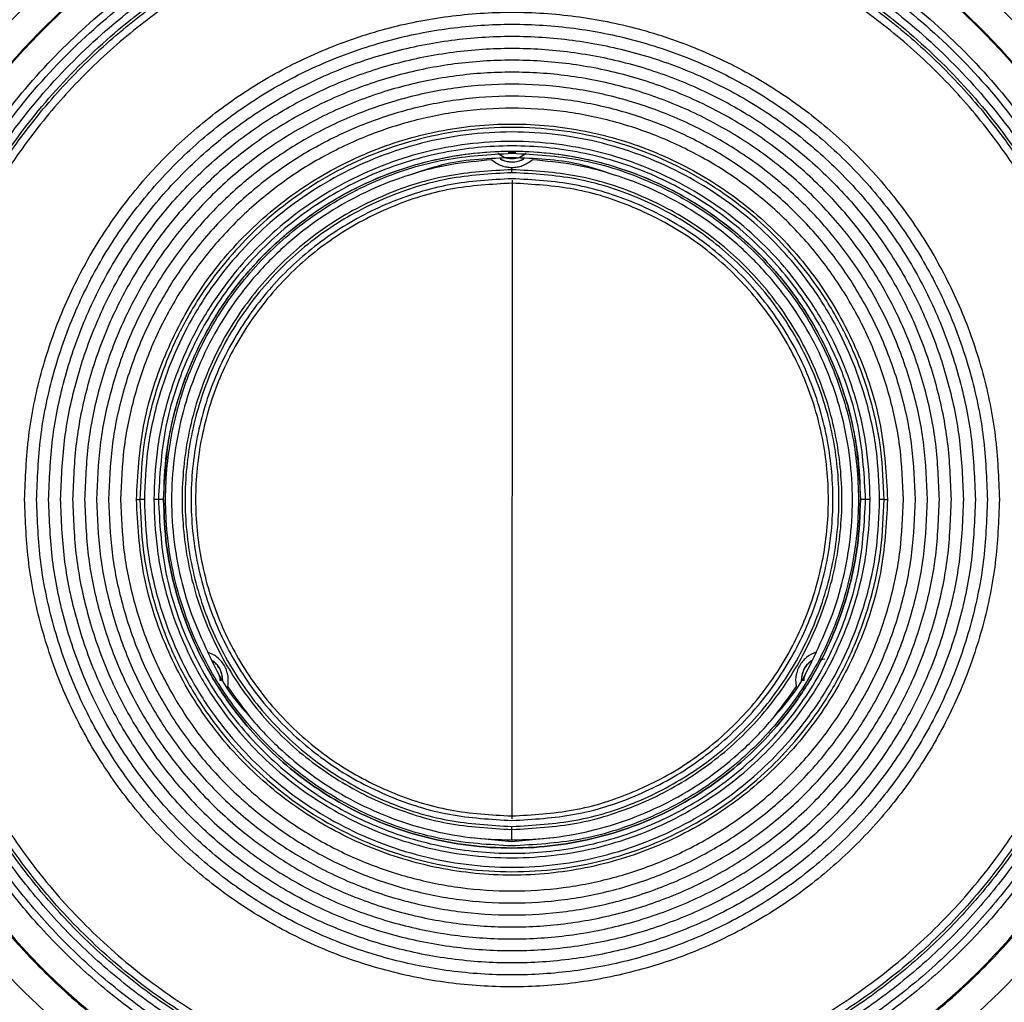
# Model space of a CAD drawing. Header units: millimetres. Extents: x 119 to 1138, y 29 to 774.
# Tile 19 of 53: x 475 to 541, y 435 to 501. Entities that reach past the tile are written whole.
import ezdxf

# ---------------------------------------------------------------- set-up
doc = ezdxf.new("R2010")
doc.units = ezdxf.units.MM
doc.styles.add('SLDTEXTSTYLE0', font='TXT', dxfattribs={"width": 0.7})
doc.dimstyles.new('SLDDIMSTYLE0', dxfattribs={"dimtxt": 9.245947, "dimasz": 3.302, "dimexe": 0, "dimexo": 0.0625, "dimgap": 2.311487, "dimtad": 1, "dimrnd": 1e-09, "dimzin": 4, "dimdsep": 46, "dimtxsty": 'SLDTEXTSTYLE0', "dimsah": 1, "dimcen": 0.09, "dimadec": 0, "dimazin": 1, "dimtfac": 1, "dimtofl": 0, "dimtmove": 0, "dimatfit": 3, "dimfxl": 1, "dimfrac": 2, "dimtolj": 1, "dimtzin": 12, "dimarcsym": 0})
doc.dimstyles.new('SLDDIMSTYLE1', dxfattribs={"dimtxt": 9.245947, "dimasz": 3.302, "dimexe": 0, "dimexo": 0.0625, "dimgap": 2.311487, "dimtad": 1, "dimrnd": 1e-09, "dimzin": 12, "dimdsep": 46, "dimtxsty": 'SLDTEXTSTYLE0', "dimsah": 1, "dimcen": 0.09, "dimadec": 0, "dimazin": 3, "dimtfac": 1, "dimtofl": 0, "dimtmove": 0, "dimatfit": 3, "dimfxl": 1, "dimfrac": 2, "dimtolj": 1, "dimtzin": 12, "dimarcsym": 0})

# ---------------------------------------------------------------- blocks, each defined once
blk = doc.blocks.new('_D')
at = {"color": 7, "linetype": 'Continuous', "lineweight": 0}
for p, q in [((421.077, 322.402), (421.077, 540.538)), ((595.077, 322.402), (595.077, 540.538)), ((421.077, 539.538), (595.077, 539.538))]:
    blk.add_line(p, q, dxfattribs=at)
at = {"color": 7, "linetype": 'Continuous', "lineweight": 18}
for points in [[(421.077, 539.538), (424.379, 539.03), (424.379, 540.046)], [(595.077, 539.538), (591.775, 540.046), (591.775, 539.03)]]:
    blk.add_solid(points, dxfattribs=at)
at = {"color": 7, "linetype": 'Continuous', "lineweight": 18, "insert": (491.575, 551.816), "char_height": 9.525, "attachment_point": 1, "style": 'SLDTEXTSTYLE0'}
blk.add_mtext('174.00', dxfattribs=at)
blk = doc.blocks.new('_D_1')
at = {"color": 7, "linetype": 'Continuous', "lineweight": 0}
for p, q in [((507.077, 514.713), (373.802, 514.713)), ((374.802, 317.602), (374.802, 514.713)), ((435.399, 317.602), (373.802, 317.602))]:
    blk.add_line(p, q, dxfattribs=at)
at = {"color": 7, "linetype": 'Continuous', "lineweight": 18}
for points in [[(374.802, 514.713), (374.294, 511.411), (375.31, 511.411)], [(374.802, 317.602), (375.31, 320.904), (374.294, 320.904)]]:
    blk.add_solid(points, dxfattribs=at)
at = {"color": 7, "linetype": 'Continuous', "lineweight": 18, "insert": (362.523, 394.376), "char_height": 9.525, "attachment_point": 1, "rotation": 90, "style": 'SLDTEXTSTYLE0'}
blk.add_mtext('197.11', dxfattribs=at)

msp = doc.modelspace()

# ---------------------------------------------------------------- linework, layer by layer
at = {"color": 7, "linetype": 'Continuous', "lineweight": 25}
for p, q in [((508.326, 491.652), (507.826, 491.652)), ((508.077, 490.502), (508.077, 490.652)), ((508.077, 490.302), (508.077, 490.502)), ((508.094, 489.802), (508.094, 489.602)), ((483.031, 468.502), (483.262, 468.502)), ((484.84, 468.502), (484.492, 468.502)), ((484.84, 468.502), (484.84, 468.502)), ((531.662, 468.502), (531.314, 468.502)), ((531.314, 468.502), (531.314, 468.502)), ((532.892, 468.502), (533.123, 468.502)), ((528.943, 457.855), (528.539, 457.783)), ((508.06, 447.402), (508.06, 447.202)), ((508.077, 446.502), (508.077, 446.702)), ((508.077, 445.802), (508.077, 446.502)), ((505.36, 445.97), (508.058, 445.702)), ((508.058, 445.702), (510.817, 445.972))]:
    msp.add_line(p, q, dxfattribs=at)
for start, end in [(116.28138, 141.97759), (38.02279, 63.72419), (217.99635, 243.73035), (296.26997, 322.00323)]:
    msp.add_arc((508.077, 468.502), 46.215, start, end, dxfattribs=at)
for points, knots in [([(501.577, 512.289), (500.233, 512.052), (497.439, 511.561), (493.204, 510.273), (488.808, 508.457), (484.343, 505.99), (479.923, 502.813), (476.074, 499.227), (472.831, 495.41), (470.176, 491.53), (467.887, 487.261), (466.04, 482.653), (464.701, 477.778), (463.921, 472.72), (463.73, 467.578), (464.137, 462.454), (465.125, 457.452), (466.655, 452.665), (468.671, 448.173), (471.356, 443.606), (474.777, 439.155), (478.937, 435.041), (483.327, 431.693), (487.793, 429.071), (492.212, 427.109), (496.493, 425.724), (500.572, 424.839), (504.41, 424.341), (506.887, 424.283), (508.077, 424.255)], [0, 0, 0, 0, 0.030894, 0.064203, 0.100035, 0.138456, 0.179477, 0.22303, 0.257274, 0.292748, 0.329308, 0.366779, 0.40495, 0.443588, 0.482439, 0.521243, 0.559741, 0.597684, 0.634847, 0.671032, 0.717461, 0.761572, 0.803179, 0.842195, 0.878612, 0.912488, 0.943922, 0.973043, 1, 1, 1, 1]), ([(508.077, 424.255), (509.267, 424.283), (511.744, 424.341), (515.582, 424.839), (519.661, 425.724), (523.942, 427.109), (528.361, 429.071), (532.827, 431.693), (537.217, 435.041), (541.377, 439.155), (544.798, 443.606), (547.483, 448.173), (549.499, 452.665), (551.03, 457.452), (552.017, 462.454), (552.424, 467.578), (552.233, 472.72), (551.453, 477.778), (550.114, 482.653), (548.267, 487.261), (545.978, 491.53), (543.324, 495.41), (540.08, 499.227), (536.231, 502.813), (531.811, 505.99), (527.346, 508.457), (522.95, 510.273), (518.715, 511.561), (515.921, 512.052), (514.577, 512.289)], [0, 0, 0, 0, 0.026957, 0.056078, 0.087512, 0.121388, 0.157805, 0.196821, 0.238428, 0.282539, 0.328968, 0.365153, 0.402316, 0.440259, 0.478757, 0.517561, 0.556412, 0.59505, 0.633221, 0.670692, 0.707252, 0.742726, 0.77697, 0.820523, 0.861544, 0.899965, 0.935797, 0.969106, 1, 1, 1, 1]), ([(493.676, 510.343), (493.004, 510.131), (490.649, 509.386), (486.808, 507.484), (482.233, 504.654), (478.01, 501.217), (474.227, 497.288), (470.97, 492.942), (468.299, 488.291), (466.241, 483.449), (464.812, 478.529), (463.939, 473.639), (463.816, 470.394), (463.755, 468.802)], [0, 0, 0, 0, 0.038698, 0.135648, 0.234303, 0.333967, 0.433898, 0.533343, 0.63157, 0.7279, 0.821733, 0.912566, 1, 1, 1, 1]), ([(552.399, 468.802), (552.338, 470.394), (552.215, 473.639), (551.342, 478.529), (549.913, 483.449), (547.855, 488.291), (545.184, 492.942), (541.928, 497.288), (538.144, 501.217), (533.921, 504.654), (529.346, 507.484), (525.505, 509.386), (523.15, 510.131), (522.478, 510.343)], [0, 0, 0, 0, 0.0874345, 0.178267, 0.2721, 0.36843, 0.4666568, 0.5661016, 0.6660328, 0.7656969, 0.8643525, 0.9613024, 1, 1, 1, 1]), ([(465.62, 468.512), (465.666, 470.005), (465.757, 472.982), (466.483, 477.378), (467.618, 481.63), (469.166, 485.677), (471.072, 489.466), (473.633, 493.507), (476.956, 497.59), (481.098, 501.437), (485.411, 504.568), (488.46, 506.138), (489.934, 506.897)], [0, 0, 0, 0, 0.0934079, 0.1862996, 0.2781758, 0.3685696, 0.4570598, 0.54328, 0.6676476, 0.7854826, 0.8963289, 1, 1, 1, 1]), ([(466.116, 468.512), (466.191, 470.417), (466.344, 474.285), (467.596, 480.047), (469.634, 485.695), (472.506, 491.043), (476.114, 495.926), (480.349, 500.181), (485.024, 503.775), (488.456, 505.567), (490.146, 506.449)], [0, 0, 0, 0, 0.120627, 0.244926, 0.371799, 0.5, 0.628201, 0.755074, 0.879373, 1, 1, 1, 1]), ([(526.008, 506.449), (527.698, 505.567), (531.131, 503.775), (535.805, 500.181), (540.04, 495.926), (543.648, 491.043), (546.52, 485.695), (548.558, 480.047), (549.81, 474.285), (549.963, 470.417), (550.038, 468.512)], [0, 0, 0, 0, 0.120627, 0.244926, 0.371799, 0.5, 0.628201, 0.755074, 0.879373, 1, 1, 1, 1]), ([(526.22, 506.897), (527.694, 506.138), (530.744, 504.568), (535.056, 501.437), (539.198, 497.59), (542.521, 493.507), (545.082, 489.466), (546.988, 485.677), (548.537, 481.63), (549.671, 477.378), (550.398, 472.982), (550.488, 470.005), (550.534, 468.512)], [0, 0, 0, 0, 0.103671, 0.214517, 0.332352, 0.45672, 0.54294, 0.63143, 0.721824, 0.8137, 0.906592, 1, 1, 1, 1]), ([(466.717, 468.512), (466.79, 470.379), (466.939, 474.17), (468.159, 479.817), (470.143, 485.353), (472.941, 490.599), (476.456, 495.395), (480.584, 499.583), (485.144, 503.13), (488.495, 504.908), (490.146, 505.783)], [0, 0, 0, 0, 0.120681, 0.244989, 0.371839, 0.5, 0.628161, 0.755011, 0.879319, 1, 1, 1, 1]), ([(526.008, 505.783), (527.659, 504.908), (531.01, 503.13), (535.57, 499.583), (539.698, 495.395), (543.213, 490.599), (546.011, 485.353), (547.995, 479.817), (549.215, 474.17), (549.364, 470.379), (549.437, 468.512)], [0, 0, 0, 0, 0.120681, 0.244989, 0.371839, 0.5, 0.628161, 0.755011, 0.879319, 1, 1, 1, 1]), ([(467.215, 468.512), (467.287, 470.357), (467.434, 474.102), (468.64, 479.681), (470.6, 485.15), (473.364, 490.333), (476.837, 495.071), (480.915, 499.208), (485.42, 502.713), (488.731, 504.469), (490.362, 505.334)], [0, 0, 0, 0, 0.120681, 0.244989, 0.371839, 0.5, 0.628161, 0.755011, 0.879319, 1, 1, 1, 1]), ([(525.792, 505.334), (527.423, 504.469), (530.734, 502.713), (535.239, 499.208), (539.318, 495.071), (542.79, 490.333), (545.554, 485.15), (547.514, 479.681), (548.72, 474.102), (548.867, 470.357), (548.939, 468.512)], [0, 0, 0, 0, 0.120681, 0.244989, 0.371839, 0.5, 0.628161, 0.755011, 0.879319, 1, 1, 1, 1]), ([(532.892, 468.502), (532.849, 469.603), (532.758, 471.95), (532.053, 475.156), (531.007, 478.135), (529.696, 480.813), (528.103, 483.25), (526.308, 485.404), (524.398, 487.26), (522.21, 488.965), (519.756, 490.461), (517.067, 491.696), (514.186, 492.618), (511.167, 493.188), (508.077, 493.382), (504.987, 493.188), (501.968, 492.618), (499.087, 491.696), (496.398, 490.461), (493.944, 488.965), (491.756, 487.26), (489.846, 485.404), (488.051, 483.25), (486.458, 480.813), (485.147, 478.135), (484.101, 475.156), (483.396, 471.95), (483.305, 469.603), (483.262, 468.502)], [0, 0, 0, 0, 0.042374, 0.090314, 0.12565, 0.163802, 0.204815, 0.23744, 0.271593, 0.307175, 0.344042, 0.382005, 0.420835, 0.460264, 0.5, 0.539736, 0.579165, 0.617995, 0.655958, 0.692825, 0.728407, 0.76256, 0.795185, 0.836198, 0.87435, 0.909686, 0.957626, 1, 1, 1, 1]), ([(532.592, 468.502), (532.55, 469.59), (532.46, 471.909), (531.763, 475.075), (530.73, 478.019), (529.435, 480.664), (527.862, 483.072), (526.088, 485.2), (524.201, 487.034), (522.039, 488.718), (519.615, 490.196), (516.959, 491.416), (514.112, 492.327), (511.13, 492.89), (508.077, 493.081), (505.024, 492.89), (502.042, 492.327), (499.195, 491.416), (496.539, 490.196), (494.115, 488.718), (491.953, 487.034), (490.066, 485.2), (488.292, 483.072), (486.719, 480.664), (485.424, 478.019), (484.391, 475.075), (483.694, 471.909), (483.604, 469.59), (483.562, 468.502)], [0, 0, 0, 0, 0.042374, 0.090314, 0.12565, 0.163802, 0.204815, 0.23744, 0.271593, 0.307175, 0.344042, 0.382005, 0.420835, 0.460264, 0.5, 0.539736, 0.579165, 0.617995, 0.655958, 0.692825, 0.728407, 0.76256, 0.795185, 0.836198, 0.87435, 0.909686, 0.957626, 1, 1, 1, 1]), ([(531.962, 468.502), (531.921, 469.562), (531.833, 471.821), (531.154, 474.906), (530.147, 477.774), (528.886, 480.351), (527.353, 482.697), (525.625, 484.77), (523.787, 486.557), (521.68, 488.198), (519.319, 489.638), (516.73, 490.826), (513.957, 491.714), (511.051, 492.263), (508.077, 492.449), (505.103, 492.263), (502.197, 491.714), (499.424, 490.826), (496.835, 489.638), (494.474, 488.198), (492.368, 486.557), (490.529, 484.77), (488.801, 482.697), (487.268, 480.351), (486.007, 477.774), (485, 474.906), (484.321, 471.821), (484.233, 469.562), (484.192, 468.502)], [0, 0, 0, 0, 0.042374, 0.090314, 0.12565, 0.163802, 0.204815, 0.23744, 0.271593, 0.307175, 0.344042, 0.382005, 0.420835, 0.460264, 0.5, 0.539736, 0.579165, 0.617995, 0.655958, 0.692825, 0.728407, 0.76256, 0.795185, 0.836198, 0.87435, 0.909686, 0.957626, 1, 1, 1, 1]), ([(484.84, 468.502), (484.88, 469.533), (484.966, 471.731), (485.626, 474.732), (486.606, 477.522), (487.833, 480.03), (489.324, 482.312), (491.005, 484.329), (492.794, 486.067), (494.843, 487.663), (497.141, 489.065), (499.658, 490.221), (502.357, 491.084), (505.184, 491.618), (508.077, 491.799), (510.97, 491.618), (513.797, 491.084), (516.496, 490.221), (519.014, 489.065), (521.311, 487.663), (523.36, 486.067), (525.149, 484.329), (526.83, 482.312), (528.321, 480.03), (529.549, 477.522), (530.528, 474.732), (531.188, 471.731), (531.274, 469.533), (531.314, 468.502)], [0, 0, 0, 0, 0.042374, 0.090314, 0.12565, 0.163802, 0.204815, 0.23744, 0.271593, 0.307175, 0.344042, 0.382005, 0.420835, 0.460264, 0.5, 0.539736, 0.579165, 0.617995, 0.655958, 0.692825, 0.728407, 0.76256, 0.795185, 0.836198, 0.87435, 0.909686, 0.957626, 1, 1, 1, 1]), ([(508.096, 491.302), (506.594, 491.251), (504.304, 491.173), (502.143, 490.44), (501.399, 490.188)], [0, 0, 0, 0, 0.655534, 1, 1, 1, 1]), ([(506.742, 491.163), (506.841, 491.083), (507.027, 490.933), (507.364, 490.773), (507.715, 490.671), (507.958, 490.658), (508.077, 490.652)], [0, 0, 0, 0, 0.288327, 0.542164, 0.774508, 1, 1, 1, 1]), ([(509.025, 491.583), (508.889, 491.485), (508.607, 491.282), (508.077, 491.193), (507.548, 491.282), (507.266, 491.485), (507.129, 491.583)], [0, 0, 0, 0, 0.241541, 0.49992, 0.758342, 1, 1, 1, 1]), ([(507.298, 491.224), (507.302, 491.221), (507.413, 491.144), (507.678, 491.063), (508.076, 491.004), (508.473, 491.062), (508.741, 491.144), (508.853, 491.222), (508.859, 491.226)], [0, 0, 0, 0, 0.0089139, 0.2498265, 0.4981536, 0.7464807, 0.9873934, 1, 1, 1, 1]), ([(507.333, 491.227), (507.372, 491.199), (507.584, 491.047), (508.076, 491.003), (508.569, 491.047), (508.783, 491.2), (508.824, 491.23)], [0, 0, 0, 0, 0.09199, 0.498047, 0.904105, 1, 1, 1, 1]), ([(508.077, 490.652), (508.193, 490.658), (508.431, 490.67), (508.78, 490.769), (509.122, 490.929), (509.311, 491.081), (509.412, 491.163)], [0, 0, 0, 0, 0.218809, 0.449438, 0.705775, 1, 1, 1, 1]), ([(514.852, 490.158), (514.088, 490.419), (511.908, 491.164), (509.597, 491.248), (508.096, 491.302)], [0, 0, 0, 0, 0.350606, 1, 1, 1, 1]), ([(463.754, 468.502), (463.787, 467.218), (463.854, 464.539), (464.437, 460.38), (465.48, 455.947), (467.124, 451.296), (469.461, 446.513), (472.307, 442.161), (475.514, 438.313), (478.925, 434.998), (482.834, 431.953), (487.216, 429.28), (492.019, 427.075), (497.166, 425.428), (502.558, 424.409), (508.077, 424.064), (513.596, 424.409), (518.988, 425.428), (524.135, 427.075), (528.938, 429.28), (533.32, 431.953), (537.229, 434.998), (540.641, 438.313), (543.847, 442.161), (546.693, 446.513), (549.031, 451.296), (550.674, 455.947), (551.717, 460.38), (552.3, 464.539), (552.367, 467.218), (552.4, 468.502)], [0, 0, 0, 0, 0.027668, 0.057727, 0.090349, 0.125682, 0.163831, 0.20484, 0.237462, 0.271612, 0.307191, 0.344055, 0.382015, 0.420841, 0.460267, 0.5, 0.539733, 0.579159, 0.617985, 0.655945, 0.692809, 0.728388, 0.762538, 0.79516, 0.836169, 0.874318, 0.909651, 0.942273, 0.972332, 1, 1, 1, 1]), ([(508.077, 426.055), (506.847, 426.086), (504.281, 426.151), (500.297, 426.709), (496.051, 427.709), (491.596, 429.283), (487.014, 431.522), (482.845, 434.248), (479.16, 437.32), (475.983, 440.587), (473.067, 444.332), (470.507, 448.529), (468.392, 453.13), (466.824, 458.061), (465.811, 463.225), (465.684, 466.745), (465.62, 468.512)], [0, 0, 0, 0, 0.055336, 0.115455, 0.180699, 0.251363, 0.327662, 0.40968, 0.474924, 0.543225, 0.614382, 0.68811, 0.76403, 0.841683, 0.920534, 1, 1, 1, 1]), ([(550.038, 468.512), (550.007, 467.297), (549.943, 464.761), (549.392, 460.822), (548.404, 456.626), (546.848, 452.223), (544.635, 447.695), (541.941, 443.575), (538.905, 439.932), (535.676, 436.793), (531.975, 433.911), (527.826, 431.38), (523.279, 429.293), (518.406, 427.733), (513.302, 426.769), (508.077, 426.442), (502.852, 426.769), (497.748, 427.733), (492.875, 429.293), (488.328, 431.38), (484.18, 433.911), (480.478, 436.793), (477.249, 439.932), (474.214, 443.575), (471.519, 447.695), (469.306, 452.223), (467.75, 456.626), (466.762, 460.822), (466.211, 464.761), (466.147, 467.297), (466.116, 468.512)], [0, 0, 0, 0, 0.027668, 0.057727, 0.090349, 0.125682, 0.163831, 0.20484, 0.237462, 0.271612, 0.307191, 0.344055, 0.382015, 0.420841, 0.460267, 0.5, 0.539733, 0.579159, 0.617985, 0.655945, 0.692809, 0.728388, 0.762538, 0.79516, 0.836169, 0.874318, 0.909651, 0.942273, 0.972332, 1, 1, 1, 1]), ([(549.437, 468.512), (549.407, 467.314), (549.344, 464.814), (548.8, 460.932), (547.827, 456.797), (546.293, 452.456), (544.112, 447.993), (541.456, 443.932), (538.464, 440.341), (535.28, 437.247), (531.632, 434.406), (527.544, 431.911), (523.062, 429.854), (518.258, 428.317), (513.227, 427.366), (508.077, 427.044), (502.927, 427.366), (497.896, 428.317), (493.092, 429.854), (488.61, 431.911), (484.522, 434.406), (480.874, 437.247), (477.69, 440.341), (474.698, 443.932), (472.042, 447.993), (469.861, 452.456), (468.327, 456.797), (467.354, 460.932), (466.81, 464.814), (466.747, 467.314), (466.717, 468.512)], [0, 0, 0, 0, 0.027668, 0.057727, 0.090349, 0.125682, 0.163831, 0.20484, 0.237462, 0.271612, 0.307191, 0.344055, 0.382015, 0.420841, 0.460267, 0.5, 0.539733, 0.579159, 0.617985, 0.655945, 0.692809, 0.728388, 0.762538, 0.79516, 0.836169, 0.874318, 0.909651, 0.942273, 0.972332, 1, 1, 1, 1]), ([(548.939, 468.512), (548.909, 467.328), (548.847, 464.859), (548.31, 461.024), (547.348, 456.938), (545.833, 452.65), (543.678, 448.24), (541.054, 444.228), (538.098, 440.681), (534.953, 437.624), (531.349, 434.817), (527.309, 432.352), (522.881, 430.32), (518.136, 428.801), (513.165, 427.862), (508.077, 427.544), (502.989, 427.862), (498.018, 428.801), (493.273, 430.32), (488.845, 432.352), (484.805, 434.817), (481.201, 437.624), (478.056, 440.681), (475.1, 444.228), (472.476, 448.24), (470.321, 452.65), (468.806, 456.938), (467.844, 461.024), (467.307, 464.859), (467.245, 467.328), (467.215, 468.512)], [0, 0, 0, 0, 0.027668, 0.057727, 0.090349, 0.125682, 0.163831, 0.20484, 0.237462, 0.271612, 0.307191, 0.344055, 0.382015, 0.420841, 0.460267, 0.5, 0.539733, 0.579159, 0.617985, 0.655945, 0.692809, 0.728388, 0.762538, 0.79516, 0.836169, 0.874318, 0.909651, 0.942273, 0.972332, 1, 1, 1, 1]), ([(483.562, 468.502), (483.525, 468.502), (483.449, 468.502), (483.35, 468.502), (483.28, 468.502), (483.268, 468.502), (483.262, 468.502)], [0, 0, 0, 0, 0.2407727, 0.5, 0.7592273, 1, 1, 1, 1]), ([(483.262, 468.502), (483.305, 467.401), (483.396, 465.054), (484.101, 461.849), (485.147, 458.869), (486.458, 456.191), (488.051, 453.755), (489.846, 451.601), (491.756, 449.744), (493.944, 448.04), (496.398, 446.543), (499.087, 445.308), (501.968, 444.386), (504.987, 443.816), (508.077, 443.623), (511.167, 443.816), (514.186, 444.386), (517.067, 445.308), (519.756, 446.543), (522.21, 448.04), (524.398, 449.744), (526.308, 451.601), (528.103, 453.755), (529.696, 456.191), (531.007, 458.869), (532.053, 461.849), (532.758, 465.054), (532.849, 467.401), (532.892, 468.502)], [0, 0, 0, 0, 0.042374, 0.090314, 0.12565, 0.163802, 0.204815, 0.23744, 0.271593, 0.307175, 0.344042, 0.382005, 0.420835, 0.460264, 0.5, 0.539736, 0.579165, 0.617995, 0.655958, 0.692825, 0.728407, 0.76256, 0.795185, 0.836198, 0.87435, 0.909686, 0.957626, 1, 1, 1, 1]), ([(483.562, 468.502), (483.604, 467.414), (483.694, 465.096), (484.391, 461.929), (485.424, 458.986), (486.719, 456.34), (488.292, 453.933), (490.066, 451.805), (491.953, 449.971), (494.115, 448.287), (496.539, 446.808), (499.195, 445.588), (502.042, 444.677), (505.024, 444.114), (508.077, 443.923), (511.13, 444.114), (514.112, 444.677), (516.959, 445.588), (519.615, 446.808), (522.039, 448.287), (524.201, 449.971), (526.088, 451.805), (527.862, 453.933), (529.435, 456.34), (530.73, 458.986), (531.763, 461.929), (532.46, 465.096), (532.55, 467.414), (532.592, 468.502)], [0, 0, 0, 0, 0.042374, 0.090314, 0.12565, 0.163802, 0.204815, 0.23744, 0.271593, 0.307175, 0.344042, 0.382005, 0.420835, 0.460264, 0.5, 0.539736, 0.579165, 0.617995, 0.655958, 0.692825, 0.728407, 0.76256, 0.795185, 0.836198, 0.87435, 0.909686, 0.957626, 1, 1, 1, 1]), ([(484.192, 468.502), (484.233, 467.442), (484.321, 465.183), (485, 462.098), (486.007, 459.23), (487.268, 456.653), (488.801, 454.307), (490.529, 452.234), (492.368, 450.447), (494.474, 448.807), (496.835, 447.366), (499.424, 446.178), (502.197, 445.29), (505.103, 444.741), (508.077, 444.555), (511.051, 444.741), (513.957, 445.29), (516.73, 446.178), (519.319, 447.366), (521.68, 448.807), (523.787, 450.447), (525.625, 452.234), (527.353, 454.307), (528.886, 456.653), (530.147, 459.23), (531.154, 462.098), (531.833, 465.183), (531.921, 467.442), (531.962, 468.502)], [0, 0, 0, 0, 0.042374, 0.090314, 0.12565, 0.163802, 0.204815, 0.23744, 0.271593, 0.307175, 0.344042, 0.382005, 0.420835, 0.460264, 0.5, 0.539736, 0.579165, 0.617995, 0.655958, 0.692825, 0.728407, 0.76256, 0.795185, 0.836198, 0.87435, 0.909686, 0.957626, 1, 1, 1, 1]), ([(484.492, 468.502), (484.486, 468.502), (484.474, 468.502), (484.404, 468.502), (484.305, 468.502), (484.229, 468.502), (484.192, 468.502)], [0, 0, 0, 0, 0.2407727, 0.5, 0.7592273, 1, 1, 1, 1]), ([(484.84, 468.502), (484.88, 467.471), (484.965, 465.273), (485.626, 462.272), (486.605, 459.482), (487.832, 456.974), (489.324, 454.692), (491.005, 452.675), (492.794, 450.937), (494.843, 449.341), (497.14, 447.939), (499.658, 446.783), (502.357, 445.92), (505.184, 445.386), (508.077, 445.205), (510.97, 445.386), (513.797, 445.92), (516.496, 446.783), (519.014, 447.939), (521.311, 449.341), (523.361, 450.937), (525.149, 452.675), (526.83, 454.692), (528.322, 456.974), (529.549, 459.482), (530.528, 462.272), (531.189, 465.273), (531.274, 467.471), (531.314, 468.502)], [0, 0, 0, 0, 0.042374, 0.090314, 0.12565, 0.163802, 0.204815, 0.23744, 0.271593, 0.307175, 0.344042, 0.382005, 0.420835, 0.460264, 0.5, 0.539736, 0.579165, 0.617995, 0.655958, 0.692825, 0.728407, 0.76256, 0.795185, 0.836198, 0.87435, 0.909686, 0.957626, 1, 1, 1, 1]), ([(531.314, 468.502), (531.274, 467.471), (531.188, 465.273), (530.528, 462.272), (529.549, 459.482), (528.321, 456.974), (526.83, 454.693), (525.149, 452.676), (523.36, 450.937), (521.311, 449.341), (519.014, 447.939), (516.496, 446.784), (513.797, 445.92), (510.97, 445.386), (508.077, 445.205), (505.184, 445.386), (502.357, 445.92), (499.658, 446.784), (497.141, 447.939), (494.843, 449.341), (492.794, 450.937), (491.005, 452.676), (489.324, 454.693), (487.833, 456.974), (486.606, 459.482), (485.626, 462.272), (484.966, 465.273), (484.88, 467.471), (484.84, 468.502)], [0, 0, 0, 0, 0.042374, 0.090314, 0.12565, 0.163802, 0.204815, 0.23744, 0.271593, 0.307175, 0.344042, 0.382005, 0.420835, 0.460264, 0.5, 0.539736, 0.579165, 0.617995, 0.655958, 0.692825, 0.728407, 0.76256, 0.795185, 0.836198, 0.87435, 0.909686, 0.957626, 1, 1, 1, 1]), ([(550.534, 468.512), (550.47, 466.745), (550.343, 463.225), (549.33, 458.061), (547.762, 453.13), (545.648, 448.529), (543.087, 444.332), (540.171, 440.587), (536.995, 437.32), (533.309, 434.248), (529.14, 431.522), (524.558, 429.283), (520.103, 427.709), (515.858, 426.709), (511.873, 426.151), (509.307, 426.086), (508.077, 426.055)], [0, 0, 0, 0, 0.079466, 0.158317, 0.23597, 0.31189, 0.385618, 0.456775, 0.525076, 0.59032, 0.672338, 0.748637, 0.819301, 0.884545, 0.944664, 1, 1, 1, 1]), ([(531.962, 468.502), (531.925, 468.502), (531.849, 468.502), (531.75, 468.502), (531.68, 468.502), (531.668, 468.502), (531.662, 468.502)], [0, 0, 0, 0, 0.240773, 0.5, 0.759227, 1, 1, 1, 1]), ([(532.892, 468.502), (532.886, 468.502), (532.874, 468.502), (532.804, 468.502), (532.705, 468.502), (532.629, 468.502), (532.592, 468.502)], [0, 0, 0, 0, 0.2407727, 0.5, 0.7592273, 1, 1, 1, 1]), ([(487.773, 458.355), (488.178, 457.493), (488.946, 455.857), (490.154, 454.514), (490.725, 453.878)], [0, 0, 0, 0, 0.52677, 1, 1, 1, 1]), ([(489.12, 456.016), (489.147, 456.245), (489.186, 456.57), (489.074, 457.046), (488.935, 457.379), (488.729, 457.689), (488.467, 457.956), (488.153, 458.183), (487.916, 458.276), (487.785, 458.328)], [0, 0, 0, 0, 0.257031, 0.363589, 0.478227, 0.599036, 0.712723, 0.840331, 1, 1, 1, 1]), ([(525.436, 453.887), (525.997, 454.51), (527.2, 455.846), (527.967, 457.475), (528.376, 458.344)], [0, 0, 0, 0, 0.466223, 1, 1, 1, 1]), ([(528.369, 458.328), (528.156, 458.237), (527.855, 458.108), (527.5, 457.773), (527.281, 457.486), (527.116, 457.153), (527.015, 456.792), (526.976, 456.407), (527.013, 456.156), (527.034, 456.016)], [0, 0, 0, 0, 0.257031, 0.363589, 0.478227, 0.599036, 0.712723, 0.840331, 1, 1, 1, 1]), ([(488.791, 456.426), (488.779, 456.58), (488.75, 456.929), (488.527, 457.347), (488.287, 457.626), (488.144, 457.718), (488.097, 457.748)], [0, 0, 0, 0, 0.29696, 0.672589, 0.892409, 1, 1, 1, 1]), ([(488.792, 456.426), (488.766, 456.636), (488.714, 457.058), (488.436, 457.518), (488.185, 457.67), (488.117, 457.711)], [0, 0, 0, 0, 0.420772, 0.841544, 1, 1, 1, 1]), ([(528.037, 457.711), (527.97, 457.67), (527.72, 457.519), (527.441, 457.06), (527.389, 456.639), (527.362, 456.428)], [0, 0, 0, 0, 0.156923, 0.578462, 1, 1, 1, 1]), ([(528.057, 457.748), (528.011, 457.718), (527.869, 457.627), (527.629, 457.35), (527.405, 456.932), (527.376, 456.583), (527.363, 456.428)], [0, 0, 0, 0, 0.105963, 0.326184, 0.7024978, 1, 1, 1, 1])]:
    msp.add_open_spline(points, degree=3, knots=knots, dxfattribs=at)
for points in [[(467.394, 468.512), (467.444, 470.05), (467.545, 473.125), (468.357, 477.679), (469.641, 482.115), (471.43, 486.377), (473.686, 490.409), (476.384, 494.16), (479.49, 497.581), (482.963, 500.629), (486.758, 503.266), (490.829, 505.448), (495.113, 507.191), (498.1, 507.931), (499.594, 508.301)], [(516.56, 508.301), (518.054, 507.931), (521.041, 507.191), (525.325, 505.448), (529.396, 503.266), (533.191, 500.629), (536.664, 497.581), (539.77, 494.16), (542.468, 490.409), (544.725, 486.377), (546.513, 482.115), (547.797, 477.679), (548.609, 473.125), (548.71, 470.05), (548.76, 468.512)], [(501.377, 508.133), (499.841, 507.819), (496.77, 507.193), (492.342, 505.579), (488.123, 503.498), (484.178, 500.929), (480.559, 497.92), (477.316, 494.508), (474.493, 490.742), (472.129, 486.671), (470.253, 482.353), (468.905, 477.846), (468.053, 473.211), (467.947, 470.078), (467.894, 468.512)], [(548.26, 468.512), (548.207, 470.078), (548.101, 473.211), (547.249, 477.846), (545.901, 482.353), (544.025, 486.671), (541.662, 490.742), (538.838, 494.508), (535.595, 497.92), (531.976, 500.929), (528.031, 503.498), (523.812, 505.579), (519.384, 507.193), (516.313, 507.819), (514.777, 508.133)], [(475.577, 468.502), (475.631, 469.92), (475.738, 472.756), (476.601, 476.938), (477.963, 480.975), (479.851, 484.799), (482.219, 488.343), (485.03, 491.549), (488.236, 494.36), (491.781, 496.728), (495.604, 498.614), (499.641, 499.984), (503.823, 500.816), (508.077, 501.095), (512.331, 500.816), (516.513, 499.984), (520.55, 498.614), (524.374, 496.728), (527.918, 494.36), (531.124, 491.549), (533.935, 488.343), (536.303, 484.799), (538.191, 480.975), (539.553, 476.938), (540.416, 472.756), (540.523, 469.92), (540.577, 468.502)], [(476.377, 468.502), (476.429, 469.885), (476.534, 472.652), (477.376, 476.73), (478.705, 480.668), (480.546, 484.397), (482.856, 487.855), (485.598, 490.981), (488.724, 493.723), (492.182, 496.034), (495.911, 497.873), (499.849, 499.21), (503.928, 500.021), (508.077, 500.293), (512.227, 500.021), (516.305, 499.21), (520.243, 497.873), (523.972, 496.034), (527.43, 493.723), (530.556, 490.981), (533.298, 487.855), (535.608, 484.397), (537.45, 480.668), (538.778, 476.73), (539.62, 472.652), (539.725, 469.885), (539.777, 468.502)], [(477.177, 468.502), (477.228, 469.85), (477.33, 472.547), (478.151, 476.522), (479.446, 480.361), (481.241, 483.996), (483.492, 487.367), (486.165, 490.414), (489.213, 493.087), (492.583, 495.339), (496.218, 497.132), (500.057, 498.435), (504.032, 499.225), (508.077, 499.49), (512.122, 499.225), (516.097, 498.435), (519.936, 497.132), (523.571, 495.339), (526.942, 493.087), (529.989, 490.414), (532.662, 487.367), (534.913, 483.996), (536.708, 480.361), (538.003, 476.522), (538.824, 472.547), (538.926, 469.85), (538.977, 468.502)], [(477.977, 468.502), (478.027, 469.815), (478.126, 472.442), (478.926, 476.315), (480.187, 480.054), (481.936, 483.595), (484.129, 486.878), (486.732, 489.847), (489.701, 492.45), (492.984, 494.644), (496.525, 496.39), (500.264, 497.66), (504.137, 498.43), (508.077, 498.688), (512.017, 498.43), (515.89, 497.66), (519.629, 496.39), (523.17, 494.644), (526.453, 492.45), (529.422, 489.847), (532.025, 486.878), (534.219, 483.595), (535.967, 480.054), (537.228, 476.315), (538.028, 472.442), (538.127, 469.815), (538.177, 468.502)], [(537.377, 468.502), (537.329, 469.781), (537.232, 472.337), (536.454, 476.107), (535.226, 479.747), (533.524, 483.194), (531.389, 486.39), (528.854, 489.28), (525.965, 491.814), (522.769, 493.949), (519.322, 495.649), (515.682, 496.885), (511.912, 497.635), (508.077, 497.886), (504.242, 497.635), (500.472, 496.885), (496.832, 495.649), (493.385, 493.949), (490.189, 491.814), (487.3, 489.28), (484.765, 486.39), (482.63, 483.194), (480.928, 479.747), (479.7, 476.107), (478.922, 472.337), (478.825, 469.781), (478.777, 468.502)], [(536.577, 468.502), (536.53, 469.746), (536.436, 472.233), (535.679, 475.9), (534.484, 479.44), (532.829, 482.793), (530.752, 485.901), (528.287, 488.712), (525.476, 491.177), (522.368, 493.254), (519.015, 494.908), (515.474, 496.11), (511.808, 496.839), (508.077, 497.084), (504.346, 496.839), (500.68, 496.11), (497.139, 494.908), (493.786, 493.254), (490.678, 491.177), (487.867, 488.712), (485.402, 485.901), (483.325, 482.793), (481.67, 479.44), (480.475, 475.9), (479.718, 472.233), (479.624, 469.746), (479.577, 468.502)], [(535.777, 468.502), (535.731, 469.711), (535.64, 472.128), (534.904, 475.692), (533.743, 479.133), (532.134, 482.392), (530.116, 485.413), (527.72, 488.145), (524.988, 490.541), (521.967, 492.56), (518.708, 494.167), (515.267, 495.335), (511.703, 496.044), (508.077, 496.281), (504.451, 496.044), (500.887, 495.335), (497.446, 494.167), (494.187, 492.56), (491.166, 490.541), (488.434, 488.145), (486.038, 485.413), (484.02, 482.392), (482.411, 479.133), (481.25, 475.692), (480.514, 472.128), (480.423, 469.711), (480.377, 468.502)], [(534.977, 468.502), (534.933, 469.676), (534.844, 472.023), (534.129, 475.484), (533.002, 478.826), (531.439, 481.991), (529.479, 484.925), (527.153, 487.578), (524.5, 489.904), (521.565, 491.865), (518.401, 493.426), (515.059, 494.56), (511.598, 495.248), (508.077, 495.479), (504.556, 495.248), (501.095, 494.56), (497.753, 493.426), (494.589, 491.865), (491.655, 489.904), (489.001, 487.578), (486.675, 484.925), (484.715, 481.991), (483.152, 478.826), (482.025, 475.484), (481.31, 472.023), (481.221, 469.676), (481.177, 468.502)], [(534.177, 468.502), (534.134, 469.641), (534.048, 471.919), (533.354, 475.277), (532.261, 478.519), (530.745, 481.589), (528.843, 484.436), (526.585, 487.01), (524.011, 489.268), (521.164, 491.17), (518.094, 492.684), (514.852, 493.785), (511.494, 494.453), (508.077, 494.677), (504.661, 494.453), (501.303, 493.785), (498.06, 492.684), (494.99, 491.17), (492.143, 489.268), (489.569, 487.01), (487.311, 484.436), (485.41, 481.589), (483.893, 478.519), (482.8, 475.277), (482.106, 471.919), (482.02, 469.641), (481.977, 468.502)], [(483.031, 468.502), (483.124, 470.141), (483.31, 473.42), (484.8, 478.149), (487.114, 482.507), (490.253, 486.327), (494.072, 489.462), (498.43, 491.791), (503.159, 493.225), (508.077, 493.71), (512.995, 493.225), (517.724, 491.791), (522.082, 489.462), (525.901, 486.327), (529.04, 482.507), (531.354, 478.149), (532.844, 473.42), (533.03, 470.141), (533.123, 468.502)], [(531.662, 468.502), (531.574, 470.046), (531.399, 473.133), (529.996, 477.586), (527.817, 481.69), (524.861, 485.287), (521.265, 488.239), (517.161, 490.432), (512.708, 491.783), (508.077, 492.239), (503.446, 491.783), (498.993, 490.432), (494.889, 488.239), (491.293, 485.287), (488.337, 481.69), (486.158, 477.586), (484.755, 473.133), (484.58, 470.046), (484.492, 468.502)], [(484.84, 468.502), (484.927, 470.023), (485.1, 473.065), (486.481, 477.452), (488.629, 481.495), (491.541, 485.039), (495.084, 487.947), (499.127, 490.109), (503.514, 491.439), (508.077, 491.889), (512.64, 491.439), (517.027, 490.109), (521.07, 487.947), (524.613, 485.039), (527.525, 481.495), (529.673, 477.452), (531.055, 473.065), (531.228, 470.023), (531.314, 468.502)], [(508.058, 445.402), (506.546, 445.489), (503.523, 445.664), (499.162, 447.041), (495.145, 449.179), (491.624, 452.077), (488.736, 455.601), (486.591, 459.623), (485.271, 463.985), (484.828, 468.521), (485.279, 473.056), (486.605, 477.417), (488.757, 481.435), (491.651, 484.954), (495.176, 487.846), (499.198, 489.978), (503.56, 491.348), (506.584, 491.517), (508.096, 491.602)], [(506.742, 491.163), (505.811, 491.074), (503.948, 490.898), (501.223, 490.199), (498.601, 489.194), (496.123, 487.867), (493.828, 486.247), (491.75, 484.356), (489.921, 482.223), (488.368, 479.881), (487.116, 477.366), (486.184, 474.715), (485.585, 471.97), (485.329, 469.172), (485.419, 466.363), (485.86, 463.589), (486.617, 460.88), (487.396, 459.178), (487.785, 458.328)], [(508.096, 491.602), (509.608, 491.515), (512.631, 491.34), (516.992, 489.963), (521.009, 487.825), (524.53, 484.927), (527.418, 481.403), (529.563, 477.381), (530.883, 473.019), (531.326, 468.483), (530.875, 463.948), (529.549, 459.588), (527.397, 455.57), (524.503, 452.05), (520.978, 449.158), (516.956, 447.026), (512.594, 445.656), (509.57, 445.487), (508.058, 445.402)], [(528.369, 458.328), (528.758, 459.178), (529.537, 460.88), (530.294, 463.589), (530.735, 466.363), (530.825, 469.172), (530.569, 471.97), (529.97, 474.715), (529.038, 477.366), (527.786, 479.881), (526.233, 482.223), (524.404, 484.356), (522.326, 486.247), (520.031, 487.867), (517.553, 489.194), (514.931, 490.199), (512.206, 490.898), (510.343, 491.074), (509.412, 491.163)], [(508.077, 490.502), (506.637, 490.42), (503.757, 490.256), (499.604, 488.948), (495.776, 486.915), (492.42, 484.158), (489.667, 480.804), (487.621, 476.975), (486.361, 472.822), (485.935, 468.502), (486.361, 464.182), (487.621, 460.029), (489.667, 456.201), (492.42, 452.846), (495.776, 450.089), (499.604, 448.056), (503.757, 446.748), (506.637, 446.584), (508.077, 446.502)], [(508.077, 446.502), (509.517, 446.584), (512.397, 446.748), (516.55, 448.056), (520.378, 450.089), (523.734, 452.846), (526.487, 456.201), (528.533, 460.029), (529.793, 464.182), (530.219, 468.502), (529.793, 472.822), (528.533, 476.975), (526.487, 480.804), (523.734, 484.158), (520.378, 486.915), (516.55, 488.948), (512.397, 490.256), (509.517, 490.42), (508.077, 490.502)], [(508.077, 490.302), (506.65, 490.221), (503.797, 490.059), (499.681, 488.762), (495.888, 486.748), (492.563, 484.016), (489.834, 480.692), (487.807, 476.898), (486.558, 472.782), (486.137, 468.502), (486.558, 464.222), (487.807, 460.106), (489.834, 456.312), (492.563, 452.989), (495.888, 450.257), (499.681, 448.242), (503.797, 446.946), (506.65, 446.783), (508.077, 446.702)], [(508.077, 489.902), (506.676, 489.822), (503.875, 489.663), (499.835, 488.391), (496.111, 486.413), (492.847, 483.731), (490.169, 480.468), (488.179, 476.744), (486.953, 472.704), (486.539, 468.502), (486.953, 464.3), (488.179, 460.26), (490.169, 456.536), (492.847, 453.273), (496.111, 450.591), (499.835, 448.614), (503.875, 447.341), (506.676, 447.182), (508.077, 447.102)], [(508.077, 446.702), (509.504, 446.783), (512.357, 446.946), (516.473, 448.242), (520.267, 450.257), (523.591, 452.989), (526.32, 456.312), (528.347, 460.106), (529.596, 464.222), (530.018, 468.502), (529.596, 472.782), (528.347, 476.898), (526.32, 480.692), (523.591, 484.016), (520.267, 486.748), (516.473, 488.762), (512.357, 490.059), (509.504, 490.221), (508.077, 490.302)], [(508.077, 447.102), (509.478, 447.182), (512.279, 447.341), (516.319, 448.614), (520.043, 450.591), (523.307, 453.273), (525.985, 456.536), (527.975, 460.26), (529.201, 464.3), (529.615, 468.502), (529.201, 472.704), (527.975, 476.744), (525.985, 480.468), (523.307, 483.731), (520.043, 486.413), (516.319, 488.391), (512.279, 489.663), (509.478, 489.822), (508.077, 489.902)], [(508.094, 489.602), (506.713, 489.525), (503.951, 489.37), (499.966, 488.118), (496.293, 486.171), (493.073, 483.53), (490.43, 480.315), (488.464, 476.645), (487.252, 472.662), (486.841, 468.519), (487.246, 464.376), (488.451, 460.392), (490.41, 456.718), (493.049, 453.499), (496.264, 450.852), (499.934, 448.899), (503.917, 447.641), (506.679, 447.482), (508.06, 447.402)], [(508.06, 447.402), (509.441, 447.479), (512.203, 447.634), (516.188, 448.886), (519.861, 450.833), (523.081, 453.474), (525.724, 456.689), (527.69, 460.359), (528.902, 464.342), (529.313, 468.485), (528.908, 472.628), (527.703, 476.613), (525.744, 480.286), (523.105, 483.505), (519.89, 486.152), (516.22, 488.105), (512.237, 489.363), (509.475, 489.522), (508.094, 489.602)], [(508.094, 489.602), (508.092, 487.31), (508.089, 482.727), (508.083, 475.645), (508.079, 470.883), (508.077, 468.502)], [(548.76, 468.512), (548.693, 466.737), (548.559, 463.187), (547.478, 457.952), (545.773, 452.899), (543.41, 448.112), (540.446, 443.675), (536.927, 439.662), (532.914, 436.144), (528.477, 433.179), (523.69, 430.818), (518.637, 429.103), (513.402, 428.062), (508.077, 427.712), (502.752, 428.062), (497.517, 429.103), (492.464, 430.818), (487.677, 433.179), (483.24, 436.144), (479.227, 439.662), (475.708, 443.675), (472.744, 448.112), (470.381, 452.899), (468.676, 457.952), (467.595, 463.187), (467.461, 466.737), (467.394, 468.512)], [(467.894, 468.512), (467.96, 466.759), (468.093, 463.252), (469.16, 458.082), (470.844, 453.091), (473.178, 448.363), (476.106, 443.98), (479.582, 440.017), (483.545, 436.541), (487.928, 433.613), (492.656, 431.281), (497.647, 429.587), (502.817, 428.559), (508.077, 428.214), (513.337, 428.559), (518.507, 429.587), (523.498, 431.281), (528.226, 433.613), (532.609, 436.541), (536.572, 440.017), (540.048, 443.98), (542.976, 448.363), (545.31, 453.091), (546.994, 458.082), (548.061, 463.252), (548.194, 466.759), (548.26, 468.512)], [(540.577, 468.502), (540.523, 467.084), (540.416, 464.248), (539.553, 460.066), (538.191, 456.029), (536.303, 452.206), (533.935, 448.661), (531.124, 445.455), (527.918, 442.644), (524.374, 440.276), (520.55, 438.39), (516.513, 437.02), (512.331, 436.188), (508.077, 435.909), (503.823, 436.188), (499.641, 437.02), (495.604, 438.39), (491.781, 440.276), (488.236, 442.644), (485.03, 445.455), (482.219, 448.661), (479.851, 452.206), (477.963, 456.029), (476.601, 460.066), (475.738, 464.248), (475.631, 467.084), (475.577, 468.502)], [(539.777, 468.502), (539.725, 467.119), (539.62, 464.353), (538.778, 460.274), (537.45, 456.336), (535.608, 452.607), (533.298, 449.149), (530.556, 446.023), (527.43, 443.281), (523.972, 440.971), (520.243, 439.131), (516.305, 437.795), (512.227, 436.983), (508.077, 436.711), (503.928, 436.983), (499.849, 437.795), (495.911, 439.131), (492.182, 440.971), (488.724, 443.281), (485.598, 446.023), (482.856, 449.149), (480.546, 452.607), (478.705, 456.336), (477.376, 460.274), (476.534, 464.353), (476.429, 467.119), (476.377, 468.502)], [(538.977, 468.502), (538.926, 467.154), (538.824, 464.457), (538.003, 460.482), (536.708, 456.643), (534.913, 453.008), (532.662, 449.638), (529.989, 446.59), (526.942, 443.917), (523.571, 441.665), (519.936, 439.873), (516.097, 438.57), (512.122, 437.779), (508.077, 437.514), (504.032, 437.779), (500.057, 438.57), (496.218, 439.873), (492.583, 441.665), (489.213, 443.917), (486.165, 446.59), (483.492, 449.638), (481.241, 453.008), (479.446, 456.643), (478.151, 460.482), (477.33, 464.457), (477.228, 467.154), (477.177, 468.502)], [(538.177, 468.502), (538.127, 467.189), (538.028, 464.562), (537.228, 460.689), (535.967, 456.95), (534.219, 453.409), (532.025, 450.126), (529.422, 447.157), (526.453, 444.554), (523.17, 442.36), (519.629, 440.614), (515.89, 439.345), (512.017, 438.574), (508.077, 438.316), (504.137, 438.574), (500.264, 439.345), (496.525, 440.614), (492.984, 442.36), (489.701, 444.554), (486.732, 447.157), (484.129, 450.126), (481.936, 453.409), (480.187, 456.95), (478.926, 460.689), (478.126, 464.562), (478.027, 467.189), (477.977, 468.502)], [(478.777, 468.502), (478.825, 467.224), (478.922, 464.667), (479.7, 460.897), (480.928, 457.257), (482.63, 453.81), (484.765, 450.614), (487.3, 447.725), (490.189, 445.19), (493.385, 443.055), (496.832, 441.355), (500.472, 440.12), (504.242, 439.37), (508.077, 439.118), (511.912, 439.37), (515.682, 440.12), (519.322, 441.355), (522.769, 443.055), (525.965, 445.19), (528.854, 447.725), (531.389, 450.614), (533.524, 453.81), (535.226, 457.257), (536.454, 460.897), (537.232, 464.667), (537.329, 467.224), (537.377, 468.502)], [(479.577, 468.502), (479.624, 467.259), (479.718, 464.771), (480.475, 461.105), (481.67, 457.564), (483.325, 454.211), (485.402, 451.103), (487.867, 448.292), (490.678, 445.827), (493.786, 443.75), (497.139, 442.096), (500.68, 440.894), (504.346, 440.165), (508.077, 439.921), (511.808, 440.165), (515.474, 440.894), (519.015, 442.096), (522.368, 443.75), (525.476, 445.827), (528.287, 448.292), (530.752, 451.103), (532.829, 454.211), (534.484, 457.564), (535.679, 461.105), (536.436, 464.771), (536.53, 467.259), (536.577, 468.502)], [(480.377, 468.502), (480.423, 467.293), (480.514, 464.876), (481.25, 461.312), (482.411, 457.871), (484.02, 454.612), (486.038, 451.591), (488.434, 448.859), (491.166, 446.463), (494.187, 444.445), (497.446, 442.837), (500.887, 441.669), (504.451, 440.961), (508.077, 440.723), (511.703, 440.961), (515.267, 441.669), (518.708, 442.837), (521.967, 444.445), (524.988, 446.463), (527.72, 448.859), (530.116, 451.591), (532.134, 454.612), (533.743, 457.871), (534.904, 461.312), (535.64, 464.876), (535.731, 467.293), (535.777, 468.502)], [(481.177, 468.502), (481.221, 467.328), (481.31, 464.981), (482.025, 461.52), (483.152, 458.178), (484.715, 455.014), (486.675, 452.08), (489.001, 449.427), (491.655, 447.1), (494.589, 445.139), (497.753, 443.579), (501.095, 442.444), (504.556, 441.756), (508.077, 441.525), (511.598, 441.756), (515.059, 442.444), (518.401, 443.579), (521.565, 445.139), (524.5, 447.1), (527.153, 449.427), (529.479, 452.08), (531.439, 455.014), (533.002, 458.178), (534.129, 461.52), (534.844, 464.981), (534.933, 467.328), (534.977, 468.502)], [(481.977, 468.502), (482.02, 467.363), (482.106, 465.086), (482.8, 461.728), (483.893, 458.485), (485.41, 455.415), (487.311, 452.568), (489.569, 449.994), (492.143, 447.736), (494.99, 445.834), (498.06, 444.32), (501.303, 443.219), (504.661, 442.551), (508.077, 442.327), (511.494, 442.551), (514.852, 443.219), (518.094, 444.32), (521.164, 445.834), (524.011, 447.736), (526.585, 449.994), (528.843, 452.568), (530.745, 455.415), (532.261, 458.485), (533.354, 461.728), (534.048, 465.086), (534.134, 467.363), (534.177, 468.502)], [(533.123, 468.502), (533.03, 466.863), (532.844, 463.584), (531.354, 458.855), (529.04, 454.497), (525.901, 450.678), (522.082, 447.543), (517.724, 445.213), (512.995, 443.779), (508.077, 443.294), (503.159, 443.779), (498.43, 445.213), (494.072, 447.543), (490.253, 450.678), (487.114, 454.497), (484.8, 458.855), (483.31, 463.584), (483.124, 466.863), (483.031, 468.502)], [(484.492, 468.502), (484.58, 466.958), (484.755, 463.871), (486.158, 459.418), (488.337, 455.314), (491.293, 451.717), (494.889, 448.765), (498.993, 446.572), (503.446, 445.221), (508.077, 444.765), (512.708, 445.221), (517.161, 446.572), (521.265, 448.765), (524.861, 451.717), (527.817, 455.314), (529.996, 459.418), (531.399, 463.871), (531.574, 466.958), (531.662, 468.502)], [(508.077, 468.502), (508.075, 466.121), (508.071, 461.36), (508.065, 454.277), (508.062, 449.694), (508.06, 447.402)], [(489.12, 456.016), (489.662, 455.253), (490.746, 453.729), (492.714, 451.718), (494.895, 449.949), (497.283, 448.468), (499.834, 447.288), (502.511, 446.44), (505.273, 445.902), (507.142, 445.836), (508.077, 445.802)], [(508.077, 445.802), (509.012, 445.836), (510.881, 445.902), (513.643, 446.44), (516.32, 447.288), (518.871, 448.468), (521.259, 449.949), (523.44, 451.718), (525.408, 453.729), (526.492, 455.253), (527.034, 456.016)]]:
    msp.add_open_spline(points, degree=3, dxfattribs=at)
at = {"color": 8, "linetype": 'Continuous', "lineweight": 25}
for points, knots in [([(488.504, 456.882), (488.522, 456.84), (488.585, 456.697), (488.589, 456.538), (488.592, 456.426)], [0, 0, 0, 0, 0.289105, 1, 1, 1, 1]), ([(488.727, 456.426), (488.706, 456.426), (488.666, 456.426), (488.616, 456.426), (488.592, 456.426)], [0, 0, 0, 0, 0.517366, 1, 1, 1, 1]), ([(527.562, 456.428), (527.538, 456.428), (527.488, 456.428), (527.448, 456.428), (527.427, 456.428)], [0, 0, 0, 0, 0.482633, 1, 1, 1, 1]), ([(527.563, 456.428), (527.566, 456.541), (527.57, 456.699), (527.633, 456.842), (527.651, 456.883)], [0, 0, 0, 0, 0.711129, 1, 1, 1, 1])]:
    msp.add_open_spline(points, degree=3, knots=knots, dxfattribs=at)

# ---------------------------------------------------------------- dimensions: what is measured, and where the dimension line sits
at = {"color": 7, "linetype": 'Continuous', "lineweight": 18}
dim = msp.add_linear_dim(base=(595.077, 539.538), p1=(421.077, 321.402), p2=(595.077, 321.402), dimstyle='SLDDIMSTYLE0', dxfattribs=at)
dim.commit()
dim.dimension.update_dxf_attribs({"geometry": '_D', "text_midpoint": (510.978, 539.538), "dimtype": 160})
dim = msp.add_linear_dim(base=(374.802, 514.713), p1=(436.399, 317.602), p2=(508.077, 514.713), angle=90, dimstyle='SLDDIMSTYLE1', dxfattribs=at)
dim.commit()
dim.dimension.update_dxf_attribs({"geometry": '_D_1', "text_midpoint": (374.802, 413.778), "dimtype": 160})

doc.saveas('drawing.dxf')
